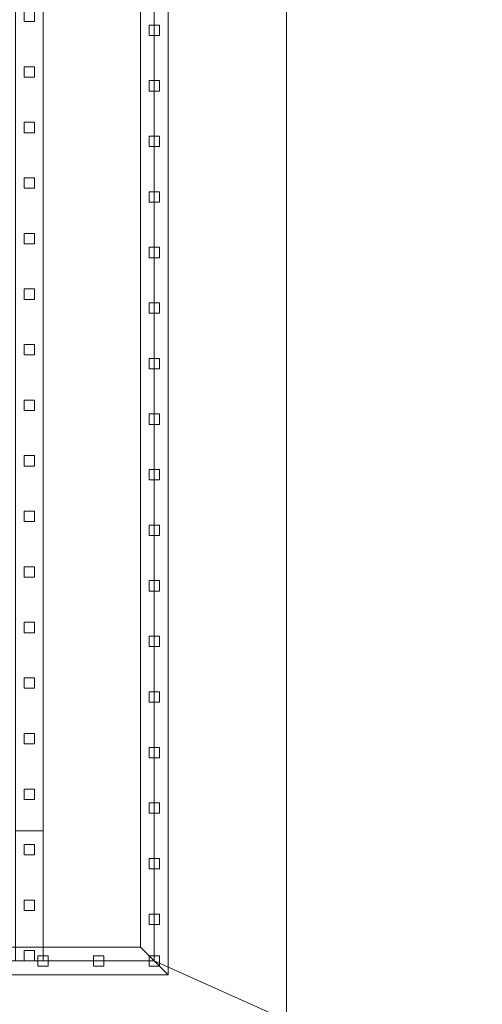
# Model space of a CAD drawing. Header units: inches. Extents: x -774 to 289, y -440 to 407.
# Tile 101 of 256: x -114 to -81, y -16 to 54. Entities that reach past the tile are written whole.
import ezdxf

# ---------------------------------------------------------------- set-up
doc = ezdxf.new("R2010")
doc.units = ezdxf.units.IN
doc.header["$MEASUREMENT"] = 0
for name, color, linetype, lineweight in [('A-FLOR', 192, 'Continuous', 13), ('A-FLOR-HRAL', 11, 'Continuous', 9), ('A-ROOF', 132, 'Continuous', 13), ('S-STRS', 31, 'Continuous', 9)]:
    doc.layers.add(name, color=color, linetype=linetype, lineweight=lineweight)

# ---------------------------------------------------------------- blocks, each defined once
blk = doc.blocks.new('Assembled Stair - ___-313828-_3D_')
at = {"layer": 'S-STRS'}
mesh = blk.add_polyface(dxfattribs=at)
corners = [(-114.555, -13.356, 8.351), (-112.555, -13.356, 8.351), (-112.555, 173.644, 121.684), (-114.555, 173.644, 121.684)]
mesh.append_faces([[corners[k] for k in face] for face in [(0, 1, 2, 3)]])
mesh = blk.add_polyface(dxfattribs=at)
corners = [(-114.555, -3.983), (-114.555, 173.644, 107.652), (-112.555, 173.644, 107.652), (-112.555, -3.983)]
mesh.append_faces([[corners[k] for k in face] for face in [(3, 0, 1, 2)]])
mesh = blk.add_polyface(dxfattribs=at)
corners = [(-112.555, -13.356, 8.351), (-112.555, -13.356), (-112.555, -3.983), (-112.555, 173.644, 107.652), (-112.555, 173.644, 121.684)]
mesh.append_faces([[corners[k] for k in face] for face in [(0, 1, 2), (3, 4, 0, 2)]], dxfattribs={"vtx2": -1})
mesh = blk.add_polyface(dxfattribs=at)
corners = [(-112.555, -13.356), (-114.555, -13.356), (-114.555, -3.983), (-112.555, -3.983)]
mesh.append_faces([[corners[k] for k in face] for face in [(1, 2, 3, 0)]])
mesh = blk.add_polyface(dxfattribs=at)
corners = [(-112.555, -13.356, 8.351), (-114.555, -13.356, 8.351), (-114.555, -13.356), (-112.555, -13.356)]
mesh.append_faces([[corners[k] for k in face] for face in [(1, 2, 3, 0)]])
blk = doc.blocks.new('Railing - 3_4_-314530-_3D_')
at = {"layer": 'A-FLOR-HRAL'}
mesh = blk.add_polyface(dxfattribs=at)
corners = [(-0.375, 0.375, 31.75), (0.375, 0.375, 31.75), (0.375, 0.375, -0.227), (-0.375, 0.375, -0.227)]
mesh.append_faces([[corners[k] for k in face] for face in [(0, 1, 2, 3)]])
mesh = blk.add_polyface(dxfattribs=at)
corners = [(-0.375, -0.375, 32.204), (-0.375, 0.375, 31.75), (-0.375, 0.375, -0.227), (-0.375, -0.375, 0.227)]
mesh.append_faces([[corners[k] for k in face] for face in [(3, 0, 1, 2)]])
mesh = blk.add_polyface(dxfattribs=at)
corners = [(0.375, 0.375, 31.75), (-0.375, 0.375, 31.75), (-0.375, -0.375, 32.204), (0.375, -0.375, 32.204)]
mesh.append_faces([[corners[k] for k in face] for face in [(2, 3, 0, 1)]])
mesh = blk.add_polyface(dxfattribs=at)
corners = [(-0.375, 0.375, -0.227), (0.375, 0.375, -0.227), (0.375, -0.375, 0.227), (-0.375, -0.375, 0.227)]
mesh.append_faces([[corners[k] for k in face] for face in [(1, 2, 3, 0)]])
mesh = blk.add_polyface(dxfattribs=at)
corners = [(0.375, 0.375, 31.75), (0.375, -0.375, 32.204), (0.375, -0.375, 0.227), (0.375, 0.375, -0.227)]
mesh.append_faces([[corners[k] for k in face] for face in [(0, 1, 2, 3)]])
mesh = blk.add_polyface(dxfattribs=at)
corners = [(0.375, -0.375, 32.204), (-0.375, -0.375, 32.204), (-0.375, -0.375, 0.227), (0.375, -0.375, 0.227)]
mesh.append_faces([[corners[k] for k in face] for face in [(0, 1, 2, 3)]])
blk = doc.blocks.new('Railing - Railing-313845-_3D_')
at = {"extrusion": (0, 0, -1), "zscale": -1, "rotation": 180}
for p in [(113.555, 54.644, -49.563), (113.555, 50.644, -47.139), (113.555, 46.644, -44.715), (113.555, 42.644, -42.29), (113.555, 38.644, -39.866), (113.555, 34.644, -37.442), (113.555, 30.644, -35.018), (113.555, 26.644, -32.593), (113.555, 22.644, -30.169), (113.555, 18.644, -27.745), (113.555, 14.644, -25.321), (113.555, 10.644, -22.896), (113.555, 6.644, -20.472), (113.555, 2.644, -18.048), (113.555, -1.356, -15.624), (113.555, -5.356, -13.199), (113.555, -9.356, -10.775), (113.555, -12.981, -8.578)]:
    blk.add_blockref('Railing - 3_4_-314530-_3D_', p, dxfattribs=at)
blk = doc.blocks.new('Top Rail Type - Top Rail_Internal_-313894-_3D_')
at = {"layer": 'A-FLOR-HRAL'}
mesh = blk.add_polyface(dxfattribs=at)
corners = [(-112.555, -13.356, 40.328), (-114.555, -13.356, 40.328), (-114.555, 173.644, 153.661), (-112.555, 173.644, 153.661)]
mesh.append_faces([[corners[k] for k in face] for face in [(0, 1, 2, 3)]])
mesh = blk.add_polyface(dxfattribs=at)
corners = [(-114.555, -13.356, 42.667), (-112.555, -13.356, 42.667), (-112.555, 173.644, 156), (-114.555, 173.644, 156)]
mesh.append_faces([[corners[k] for k in face] for face in [(0, 1, 2, 3)]])
mesh = blk.add_polyface(dxfattribs=at)
corners = [(-112.555, -13.356, 42.667), (-112.555, -13.356, 40.328), (-112.555, 173.644, 153.661), (-112.555, 173.644, 156)]
mesh.append_faces([[corners[k] for k in face] for face in [(0, 1, 2, 3)]])
mesh = blk.add_polyface(dxfattribs=at)
corners = [(-114.555, -13.356, 42.667), (-114.555, -13.356, 40.328), (-112.555, -13.356, 40.328), (-112.555, -13.356, 42.667)]
mesh.append_faces([[corners[k] for k in face] for face in [(0, 1, 2, 3)]])
blk = doc.blocks.new('Railing - 3_4_-314419-_3D_')
at = {"layer": 'A-FLOR-HRAL'}
mesh = blk.add_polyface(dxfattribs=at)
corners = [(-0.375, 0.375, 34), (0.375, 0.375, 34), (0.375, 0.375), (-0.375, 0.375)]
mesh.append_faces([[corners[k] for k in face] for face in [(0, 1, 2, 3)]])
mesh = blk.add_polyface(dxfattribs=at)
corners = [(-0.375, -0.375, 34), (-0.375, 0.375, 34), (-0.375, 0.375), (-0.375, -0.375)]
mesh.append_faces([[corners[k] for k in face] for face in [(3, 0, 1, 2)]])
mesh = blk.add_polyface(dxfattribs=at)
corners = [(0.375, 0.375, 34), (-0.375, 0.375, 34), (-0.375, -0.375, 34), (0.375, -0.375, 34)]
mesh.append_faces([[corners[k] for k in face] for face in [(2, 3, 0, 1)]])
mesh = blk.add_polyface(dxfattribs=at)
corners = [(-0.375, 0.375), (0.375, 0.375), (0.375, -0.375), (-0.375, -0.375)]
mesh.append_faces([[corners[k] for k in face] for face in [(0, 1, 2, 3)]])
mesh = blk.add_polyface(dxfattribs=at)
corners = [(0.375, 0.375, 34), (0.375, -0.375, 34), (0.375, -0.375), (0.375, 0.375)]
mesh.append_faces([[corners[k] for k in face] for face in [(3, 0, 1, 2)]])
mesh = blk.add_polyface(dxfattribs=at)
corners = [(0.375, -0.375, 34), (-0.375, -0.375, 34), (-0.375, -0.375), (0.375, -0.375)]
mesh.append_faces([[corners[k] for k in face] for face in [(3, 0, 1, 2)]])
blk = doc.blocks.new('Railing - Railing-314164-_3D_')
for p in [(-104.555, 53.644, 120), (-104.555, 49.644, 120), (-104.555, 45.644, 120), (-104.555, 41.644, 120), (-104.555, 37.644, 120), (-104.555, 33.644, 120), (-104.555, 29.644, 120), (-104.555, 25.644, 120), (-104.555, 21.644, 120), (-104.555, 17.644, 120), (-104.555, 13.644, 120), (-104.555, 9.644, 120), (-104.555, 5.644, 120), (-104.555, 1.644, 120), (-104.555, -2.356, 120), (-104.555, -6.356, 120), (-104.555, -10.356, 120), (-104.555, -13.356, 120)]:
    blk.add_blockref('Railing - 3_4_-314419-_3D_', p)
at = {"rotation": 269.9999999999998}
for p in [(-112.555, -13.356, 120), (-108.555, -13.356, 120)]:
    blk.add_blockref('Railing - 3_4_-314419-_3D_', p, dxfattribs=at)
blk = doc.blocks.new('Top Rail Type - Top Rail_Internal_-314421-_3D_')
at = {"layer": 'A-FLOR-HRAL'}
mesh = blk.add_polyface(dxfattribs=at)
corners = [(-105.555, 172.644, 154), (-103.555, 174.644, 154), (-103.555, -14.356, 154), (-105.555, -12.356, 154)]
mesh.append_faces([[corners[k] for k in face] for face in [(0, 1, 2, 3)]])
mesh = blk.add_polyface(dxfattribs=at)
corners = [(-103.555, 174.644, 156), (-105.555, 172.644, 156), (-105.555, -12.356, 156), (-103.555, -14.356, 156)]
mesh.append_faces([[corners[k] for k in face] for face in [(0, 1, 2, 3)]])
mesh = blk.add_polyface(dxfattribs=at)
corners = [(-103.555, 174.644, 154), (-103.555, 174.644, 156), (-103.555, -14.356, 156), (-103.555, -14.356, 154)]
mesh.append_faces([[corners[k] for k in face] for face in [(0, 1, 2, 3)]])
mesh = blk.add_polyface(dxfattribs=at)
corners = [(-105.555, 172.644, 156), (-105.555, 172.644, 154), (-105.555, -12.356, 154), (-105.555, -12.356, 156)]
mesh.append_faces([[corners[k] for k in face] for face in [(0, 1, 2, 3)]])
mesh = blk.add_polyface(dxfattribs=at)
corners = [(-105.555, -12.356, 154), (-103.555, -14.356, 154), (-152.555, -14.356, 154), (-152.555, -12.356, 154)]
mesh.append_faces([[corners[k] for k in face] for face in [(0, 1, 2, 3)]])
mesh = blk.add_polyface(dxfattribs=at)
corners = [(-105.555, -12.356, 156), (-105.555, -12.356, 154), (-152.555, -12.356, 154), (-152.555, -12.356, 156)]
mesh.append_faces([[corners[k] for k in face] for face in [(3, 0, 1, 2)]])
mesh = blk.add_polyface(dxfattribs=at)
corners = [(-103.555, -14.356, 156), (-105.555, -12.356, 156), (-152.555, -12.356, 156), (-152.555, -14.356, 156)]
mesh.append_faces([[corners[k] for k in face] for face in [(3, 0, 1, 2)]])
mesh = blk.add_polyface(dxfattribs=at)
corners = [(-103.555, -14.356, 154), (-103.555, -14.356, 156), (-152.555, -14.356, 156), (-152.555, -14.356, 154)]
mesh.append_faces([[corners[k] for k in face] for face in [(3, 0, 1, 2)]])

msp = doc.modelspace()

# ---------------------------------------------------------------- block references
at = {"layer": 'A-FLOR-HRAL'}
for name in ['Top Rail Type - Top Rail_Internal_-314421-_3D_', 'Railing - Railing-314164-_3D_', 'Top Rail Type - Top Rail_Internal_-313894-_3D_', 'Railing - Railing-313845-_3D_']:
    msp.add_blockref(name, (0, 0), dxfattribs=at)
at = {"layer": 'S-STRS'}
msp.add_blockref('Assembled Stair - ___-313828-_3D_', (0, 0), dxfattribs=at)

# ---------------------------------------------------------------- meshes
at = {"layer": 'A-FLOR'}
mesh = msp.add_polyface(dxfattribs=at)
corners = [(135.445, 302.644, -12), (135.445, -125.356, -12), (-160.555, -125.356, -12), (-160.555, 302.644, -12)]
mesh.append_faces([[corners[k] for k in face] for face in [(2, 3, 0, 1)]])
mesh = msp.add_polyface(dxfattribs=at)
corners = [(135.445, 302.644), (-160.555, 302.644), (-160.555, -125.356), (135.445, -125.356)]
mesh.append_faces([[corners[k] for k in face] for face in [(2, 3, 0, 1)]])
mesh = msp.add_polyface(dxfattribs=at)
corners = [(127.445, 294.644, 109.25), (127.445, -117.356, 109.25), (-152.555, -117.356, 109.25), (-152.555, -13.356, 109.25), (-104.555, -13.356, 109.25), (-104.555, 173.644, 109.25), (-152.555, 173.644, 109.25), (-152.555, 294.644, 109.25)]
mesh.append_faces([[corners[k] for k in face] for face in [(4, 1, 2, 3)]], dxfattribs={"vtx0": -1})
mesh.append_faces([[corners[k] for k in face] for face in [(1, 4, 5)]], dxfattribs={"vtx0": -1, "vtx2": -1})
mesh.append_faces([[corners[k] for k in face] for face in [(5, 7, 0, 1)]], dxfattribs={"vtx0": -1, "vtx3": -1})
mesh.append_faces([[corners[k] for k in face] for face in [(6, 7, 5)]], dxfattribs={"vtx1": -1})
mesh = msp.add_polyface(dxfattribs=at)
corners = [(127.445, -117.356, 120), (127.445, 294.644, 120), (-152.555, 294.644, 120), (-152.555, 173.644, 120), (-104.555, 173.644, 120), (-104.555, -13.356, 120), (-152.555, -13.356, 120), (-152.555, -117.356, 120)]
mesh.append_faces([[corners[k] for k in face] for face in [(5, 0, 4)]], dxfattribs={"vtx0": -1, "vtx1": -1})
mesh.append_faces([[corners[k] for k in face] for face in [(7, 0, 5, 6)]], dxfattribs={"vtx1": -1})
mesh.append_faces([[corners[k] for k in face] for face in [(1, 2, 4, 0)]], dxfattribs={"vtx1": -1, "vtx2": -1})
mesh.append_faces([[corners[k] for k in face] for face in [(2, 3, 4)]], dxfattribs={"vtx2": -1})
mesh = msp.add_polyface(dxfattribs=at)
corners = [(-104.555, 173.644, 120), (-104.555, 173.644, 109.25), (-104.555, -13.356, 109.25), (-104.555, -13.356, 120)]
mesh.append_faces([[corners[k] for k in face] for face in [(2, 3, 0, 1)]])
mesh = msp.add_polyface(dxfattribs=at)
corners = [(-104.555, -13.356, 120), (-104.555, -13.356, 109.25), (-152.555, -13.356, 109.25), (-152.555, -13.356, 120)]
mesh.append_faces([[corners[k] for k in face] for face in [(3, 0, 1, 2)]])
at = {"layer": 'A-ROOF'}
mesh = msp.add_polyface(dxfattribs=at)
corners = [(-95.024, 314.644, 277.416), (-129.385, 314.644, 260.236), (-129.385, -137.356, 260.236), (-95.024, -137.356, 277.416), (-12.555, -137.356, 318.651), (-12.555, 314.644, 318.651)]
mesh.append_faces([[corners[k] for k in face] for face in [(4, 5, 0, 3)]], dxfattribs={"vtx2": -1})
mesh.append_faces([[corners[k] for k in face] for face in [(0, 1, 2, 3)]], dxfattribs={"vtx3": -1})
mesh = msp.add_polyface(dxfattribs=at)
corners = [(-119.938, 314.644, 251.543), (-95.024, 314.644, 264), (-12.555, 314.644, 305.234), (-12.555, -137.356, 305.234), (-95.024, -137.356, 264), (-119.938, -137.356, 251.543)]
mesh.append_faces([[corners[k] for k in face] for face in [(5, 0, 1, 4)]], dxfattribs={"vtx2": -1})
mesh.append_faces([[corners[k] for k in face] for face in [(1, 2, 3, 4)]], dxfattribs={"vtx3": -1})
at = {"layer": 'S-STRS'}
mesh = msp.add_polyface(dxfattribs=at)
corners = [(-114.555, -13.356, 8.351), (-112.555, -13.356, 8.351), (-112.555, 173.644, 121.684), (-114.555, 173.644, 121.684)]
mesh.append_faces([[corners[k] for k in face] for face in [(0, 1, 2, 3)]])
mesh = msp.add_polyface(dxfattribs=at)
corners = [(-114.555, -3.983), (-114.555, 173.644, 107.652), (-112.555, 173.644, 107.652), (-112.555, -3.983)]
mesh.append_faces([[corners[k] for k in face] for face in [(3, 0, 1, 2)]])
mesh = msp.add_polyface(dxfattribs=at)
corners = [(-112.555, -13.356, 8.351), (-112.555, -13.356), (-112.555, -3.983), (-112.555, 173.644, 107.652), (-112.555, 173.644, 121.684)]
mesh.append_faces([[corners[k] for k in face] for face in [(0, 1, 2), (3, 4, 0, 2)]], dxfattribs={"vtx2": -1})
mesh = msp.add_polyface(dxfattribs=at)
corners = [(-112.555, -13.356), (-114.555, -13.356), (-114.555, -3.983), (-112.555, -3.983)]
mesh.append_faces([[corners[k] for k in face] for face in [(1, 2, 3, 0)]])
mesh = msp.add_polyface(dxfattribs=at)
corners = [(-112.555, -13.356, 8.351), (-114.555, -13.356, 8.351), (-114.555, -13.356), (-112.555, -13.356)]
mesh.append_faces([[corners[k] for k in face] for face in [(1, 2, 3, 0)]])

doc.saveas('drawing.dxf')
